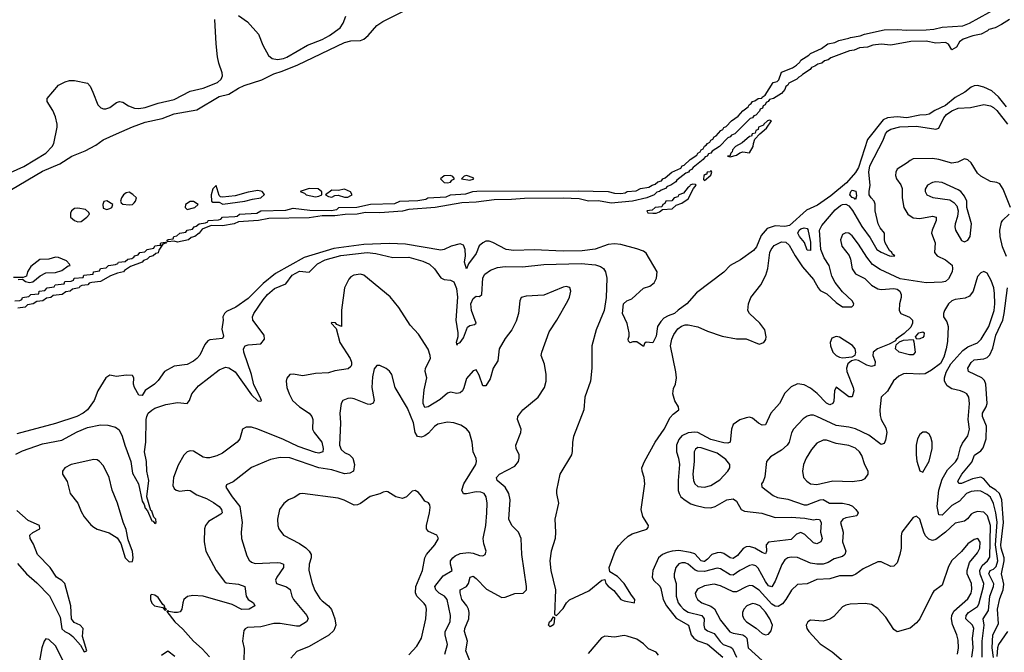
# Model space of a CAD drawing. Header units: inches. Extents: x 1694797 to 1849917, y 907313 to 1017959.
# Tile 88 of 256: x 1712528 to 1718657, y 954761 to 958700. Entities that reach past the tile are written whole.
import ezdxf

# ---------------------------------------------------------------- set-up
doc = ezdxf.new("R2010")
doc.units = ezdxf.units.IN
doc.header["$MEASUREMENT"] = 0
doc.layers.add('B7915', color=7, linetype='Continuous')

msp = doc.modelspace()

# ---------------------------------------------------------------- linework, layer by layer
at = {"layer": 'B7915', "color": 5}
for points, elevation in [([(1712477.2, 957642.8), (1712670, 957757.5), (1712777.1, 957802.9), (1712853.5, 957850), (1712936.3, 957883.7), (1713001.4, 957918.6), (1713048.5, 957951.5), (1713130, 957990.1), (1713230, 958033), (1713310, 958061.4), (1713414, 958086), (1713490, 958114.5), (1713630, 958139.5), (1713770, 958222.1), (1713830, 958237.4), (1713890, 958274.2), (1713925.4, 958290), (1714034.6, 958325.4), (1714110, 958364), (1714161.3, 958378.7), (1714260.1, 958419.9), (1714550, 958558.2), (1714590, 958569), (1714650, 958571.4), (1714670, 958579.6), (1714698, 958602), (1714750, 958664.6), (1714788.6, 958690), (1715016.2, 958803.8)], 560), ([(1718690, 958702.4), (1718638.9, 958670), (1718599.5, 958650), (1718561.1, 958638.9), (1718552.4, 958630), (1718512.2, 958610), (1718460.4, 958599.6), (1718400.2, 958579.8), (1718377.6, 958562.4), (1718359.3, 958530), (1718330, 958512.3), (1718308.6, 958548.6), (1718290, 958558.9), (1718230, 958554.3), (1718170, 958566.4), (1718075.4, 958564.6), (1717950, 958542), (1717890, 958547.3), (1717837.5, 958542.5), (1717804.7, 958530), (1717756, 958524), (1717722.8, 958510), (1717694.1, 958505.9), (1717576.7, 958463.3), (1717560.5, 958450), (1717536.9, 958443.1), (1717522, 958430), (1717496.7, 958423.3), (1717478, 958410), (1717457, 958403), (1717448, 958390), (1717400.2, 958359.8), (1717392.9, 958350), (1717376.9, 958343.1), (1717365.5, 958330), (1717316, 958304), (1717310, 958292.3), (1717296.5, 958283.5), (1717290, 958265.6), (1717270, 958240.5), (1717219.1, 958210), (1717196.2, 958203.8), (1717186.8, 958190), (1717174.4, 958185.6), (1717167.7, 958170), (1717156.4, 958163.6), (1717151.1, 958150), (1717137.7, 958142.3), (1717132.3, 958130), (1717110, 958106.4), (1717098.7, 958101.3), (1717090.3, 958090), (1717075.1, 958084.9), (1716979.5, 957990), (1716959.3, 957980.7), (1716950.3, 957970), (1716935, 957965), (1716883, 957910), (1716838.3, 957881.7), (1716830.3, 957870), (1716815.3, 957864.7), (1716807.3, 957850), (1716794.7, 957845.3), (1716783, 957830), (1716719.9, 957780.1), (1716710, 957767.3), (1716698.3, 957761.7), (1716690.3, 957750), (1716674.5, 957745.5), (1716619.2, 957700.8), (1716611.7, 957690), (1716580.7, 957670), (1716558, 957662), (1716547.3, 957650), (1716520.4, 957639.6), (1716510.4, 957630), (1716494.2, 957625.8), (1716478, 957610), (1716430.7, 957590), (1716342, 957570), (1716210, 957557.6), (1716130, 957572.7), (1716068, 957570), (1716010, 957585.1), (1715910, 957589.9), (1715670, 957587.9), (1715590, 957580.5), (1715480.9, 957579.1), (1715370, 957563.1), (1715280.4, 957559.6), (1715114, 957530), (1714950, 957518), (1714910, 957508.9), (1714770, 957498), (1714681.1, 957498.9), (1714628.4, 957488.4), (1714553.1, 957486.9), (1714490, 957478), (1714410, 957479.3), (1714330, 957466.9), (1714078, 957462), (1714014, 957450), (1713890, 957440.9), (1713862, 957430), (1713790, 957417.2), (1713720.7, 957419.3), (1713664, 957396), (1713644.7, 957370), (1713618, 957350), (1713595.9, 957344.1), (1713578, 957330), (1713510, 957315.3), (1713490, 957322), (1713450, 957318), (1713444.7, 957324.7), (1713451.7, 957331.7), (1713484, 957336), (1713487, 957350), (1713506.5, 957353.5), (1713525.2, 957370), (1713562, 957378), (1713569.4, 957390), (1713603.3, 957396.7), (1713614, 957410), (1713626.1, 957413.9), (1713645.2, 957430), (1713685.1, 957434.9), (1713698.3, 957441.7), (1713702, 957450), (1713765.9, 957454.1), (1713780.9, 957459.1), (1713790, 957470.1), (1713866.2, 957473.8), (1713882.5, 957477.5), (1713897.2, 957490), (1714003.9, 957496.1), (1714030, 957511.1), (1714185.6, 957514.4), (1714230, 957526), (1714333.4, 957513.4), (1714467.6, 957512.4), (1714501.2, 957518.8), (1714515.3, 957530), (1714626.1, 957533.9), (1714712, 957552), (1714863.8, 957556.2), (1714893.2, 957570), (1715005.6, 957574.4), (1715056.6, 957583.4), (1715068.7, 957590), (1715183.5, 957596.5), (1715209.2, 957610), (1715304.7, 957615.3), (1715349, 957630), (1715372.5, 957632.5), (1716004.4, 957635.6), (1716192, 957630), (1716230, 957620.3), (1716270, 957618.3), (1716297.7, 957622.3), (1716309.3, 957630), (1716364.5, 957635.5), (1716392.7, 957650), (1716443.3, 957656.7), (1716464.5, 957670), (1716484.1, 957675.9), (1716499.5, 957690), (1716522.5, 957697.5), (1716532.3, 957710), (1716545.2, 957714.8), (1716588.2, 957750), (1716643.6, 957776.4), (1716652.3, 957790), (1716664.7, 957795.3), (1716701.6, 957830), (1716742.5, 957857.5), (1716748.7, 957870), (1716763.3, 957876.7), (1716770, 957890.2), (1716782.9, 957897.1), (1716790, 957912.9), (1716801.1, 957918.9), (1716808.3, 957930), (1716823.3, 957936.7), (1716830, 957950.2), (1716843.1, 957956.9), (1716850, 957970.2), (1716863.8, 957976.2), (1716892, 958010), (1716903.9, 958016.1), (1716910, 958028), (1716925, 958035), (1716959.6, 958070), (1717001, 958099), (1717030, 958133.2), (1717062.8, 958157.2), (1717068.2, 958170), (1717082, 958178), (1717088.7, 958190), (1717104.8, 958195.2), (1717125.2, 958210), (1717147.9, 958212.1), (1717150, 958218), (1717169.2, 958230.8), (1717218, 958310), (1717243.9, 958316.1), (1717253.8, 958326.2), (1717270, 958372.7), (1717338.5, 958401.5), (1717363.4, 958416.6), (1717383.9, 958436.1), (1717390, 958448.2), (1717441.1, 958478.9), (1717449.7, 958490), (1717518.5, 958521.5), (1717558, 958550), (1717601.8, 958558.2), (1717627.3, 958570), (1717690, 958584.2), (1717699.5, 958590), (1717759.8, 958600.2), (1717786, 958610), (1717910, 958636.3), (1717990, 958640.2), (1718050, 958635.2), (1718170, 958637.5), (1718218.5, 958641.5), (1718270, 958654.1), (1718397.7, 958662.3), (1718441, 958679), (1718621.7, 958778.3)], 540), ([(1712470, 957749), (1712554, 957786), (1712690.5, 957870), (1712729.1, 957910), (1712739.5, 957930), (1712760.5, 958030), (1712760.7, 958050), (1712750, 958095.1), (1712733.9, 958133.9), (1712698.3, 958190), (1712699.7, 958210), (1712770, 958291.7), (1712810, 958313.7), (1712838.5, 958321.5), (1712870, 958321.5), (1712950, 958304.9), (1712965.9, 958285.9), (1712984.2, 958250), (1713015.3, 958170), (1713032.4, 958152.4), (1713050, 958144.6), (1713064.2, 958144.2), (1713090, 958152.6), (1713130, 958183.9), (1713150, 958190.2), (1713170, 958186.2), (1713204.3, 958164.3), (1713243, 958150), (1713270, 958147.9), (1713310, 958154.2), (1713390, 958181), (1713490, 958203.9), (1713590, 958255.7), (1713670, 958273.2), (1713759.9, 958310), (1713782.3, 958330), (1713790.3, 958350), (1713789.2, 958370), (1713767.9, 958430), (1713759.9, 958470), (1713749.9, 958550.1), (1713742.4, 958702.4)], 580), ([(1713890, 958726.3), (1713946.8, 958686.8), (1714014.9, 958610), (1714041.4, 958541.4), (1714076.3, 958476.3), (1714099.3, 958459.3), (1714132.1, 958452.1), (1714170, 958458), (1714190, 958466), (1714319.4, 958540.6), (1714410, 958576.7), (1714457.3, 958602.7), (1714521.9, 958650), (1714541.9, 958678.1), (1714557.8, 958722.2)], 580), ([(1718670, 958157.3), (1718620.1, 958220.1), (1718578.2, 958258.2), (1718530, 958279.9), (1718490, 958289.9), (1718470, 958289.4), (1718450, 958280.5), (1718411, 958249), (1718350, 958214.9), (1718290, 958165.4), (1718224.5, 958135.5), (1718190, 958112.2), (1718170, 958107), (1718130, 958105.9), (1718050.8, 958089.2), (1717990, 958096), (1717970, 958093.9), (1717930, 958088.5), (1717902.9, 958077.1), (1717806.2, 957953.8), (1717750, 957780.2), (1717730.9, 957749.1), (1717674.6, 957685.4), (1717576.4, 957603.6), (1717495, 957545), (1717425.2, 957514.8), (1717320.5, 957419.5), (1717290, 957411.7), (1717230, 957417.7), (1717180.7, 957399.3), (1717142.8, 957357.2), (1717113.5, 957286.5), (1717096.3, 957263.7), (1717015.3, 957204.7), (1716950.9, 957169.1), (1716911.4, 957128.6), (1716741.4, 956998.6), (1716680.3, 956930), (1716627.7, 956892.3), (1716604.9, 956870), (1716564.1, 956855.9), (1716538.5, 956841.5), (1716518.7, 956821.3), (1716499, 956790), (1716490, 956728.7), (1716470, 956689), (1716427.1, 956692.9), (1716416.9, 956683.1), (1716410, 956666), (1716370, 956695.3), (1716345.4, 956694.6), (1716328, 956688), (1716318, 956698), (1716315.3, 956710), (1716322, 956730), (1716322, 956750), (1716309.4, 956809.4), (1716281.2, 956870), (1716287.4, 956930), (1716306.6, 956950), (1716337.3, 956962.7), (1716410, 957028.5), (1716450, 957040.2), (1716478.3, 957061.7), (1716492.3, 957090), (1716496.9, 957130), (1716427.3, 957247.3), (1716410, 957259.7), (1716370, 957273.7), (1716270, 957299.7), (1716230, 957305.6), (1716190, 957300.5), (1716110, 957271.1), (1716030, 957260.3), (1715910, 957258.7), (1715730, 957267.4), (1715603.8, 957263.8), (1715555.3, 957270), (1715473.1, 957313.1), (1715450, 957321.5), (1715430, 957321.5), (1715410, 957311.1), (1715388.6, 957291.4), (1715370, 957244), (1715320.9, 957179.1), (1715310, 957149), (1715296.4, 957190), (1715303.5, 957230), (1715301.1, 957270), (1715290, 957296.9), (1715270, 957304.5), (1715213, 957290), (1715170, 957269.8), (1715150, 957265.3), (1714930, 957302.2), (1714830, 957306.3), (1714670, 957301.4), (1714483.9, 957276.1), (1714299.6, 957220.4), (1714119.9, 957120.1), (1714042.9, 957057.1), (1713950, 956965), (1713873.4, 956910), (1713816.2, 956883.8), (1713803, 956870), (1713793, 956850), (1713794.4, 956830), (1713786, 956774), (1713797.3, 956730), (1713790, 956714.5), (1713712.4, 956707.6), (1713698.9, 956701.1), (1713681.3, 956678.7), (1713650, 956612.3), (1713630, 956589.6), (1713610, 956574), (1713570, 956554), (1713490, 956542.4), (1713430.2, 956509.8), (1713390, 956454), (1713367, 956430), (1713308.2, 956391.8), (1713290, 956360.9), (1713270, 956362), (1713243.5, 956410), (1713236.9, 956430), (1713238, 956470), (1713230, 956484), (1713190, 956486.6), (1713130, 956479.3), (1713090, 956486), (1713064, 956470), (1713014.8, 956390), (1712990.5, 956329.5), (1712950.6, 956270), (1712924, 956250), (1712882.8, 956230), (1712750, 956185.4), (1712510, 956122)], 560), ([(1712504.1, 955995.9), (1712544.7, 956015.4), (1712670, 956058.4), (1712790, 956083.1), (1712886.2, 956133.8), (1712950, 956160.5), (1713030, 956177.9), (1713075.7, 956175.7), (1713123.8, 956163.8), (1713146.8, 956146.8), (1713166.4, 956106.4), (1713181.9, 956050), (1713219.3, 955950), (1713230, 955877.3), (1713268.4, 955810), (1713290, 955702.5), (1713302.5, 955682.5), (1713310, 955658.7), (1713322.8, 955642.8), (1713350, 955580.4), (1713358.4, 955578.4), (1713370, 955563.6), (1713377.1, 955570), (1713374.7, 955590), (1713363.5, 955603.5), (1713350, 955639.5), (1713344.2, 955644.2), (1713320.3, 955730), (1713331.5, 955831.5), (1713318.7, 955890), (1713316.8, 955950), (1713303.8, 956010), (1713313.9, 956070), (1713315.7, 956210), (1713318.8, 956230), (1713328.3, 956250), (1713350, 956269.9), (1713370, 956280.9), (1713436.7, 956303.3), (1713510, 956317.6), (1713570.2, 956309.8), (1713585.5, 956330), (1713599.4, 956370), (1713640.4, 956419.6), (1713770, 956519.5), (1713810, 956536.5), (1713830, 956533.1), (1713870, 956506.9), (1713970, 956363.4), (1714010, 956328), (1714030, 956324.4), (1714032.6, 956330), (1714025.1, 956350), (1713985.9, 956425.9), (1713971.5, 956491.5), (1713922.2, 956630), (1713921, 956650), (1713930.9, 956669.1), (1713950, 956675.4), (1714030, 956681.7), (1714052.2, 956710), (1714050, 956736.5), (1713980.1, 956830), (1713977.2, 956850), (1713984.7, 956870), (1714043.3, 956956.7), (1714071.1, 956990), (1714113.4, 957026.6), (1714184.1, 957055.8), (1714223.1, 957110), (1714270, 957133.7), (1714330, 957127.9), (1714380.9, 957179.1), (1714430, 957204.7), (1714527.9, 957232.1), (1714690, 957250.6), (1714743.8, 957243.8), (1714850, 957220.3), (1714950, 957221.2), (1715036.9, 957196.9), (1715078.5, 957178.5), (1715109.9, 957149.9), (1715150, 957092.4), (1715170, 957082.8), (1715210, 957078.9), (1715230, 957068.9), (1715247.1, 957027.1), (1715253.1, 956973.1), (1715242.3, 956830), (1715255.3, 956750), (1715254.5, 956725.5), (1715245.6, 956690), (1715250, 956673.3), (1715255.4, 956684.6), (1715270, 956690.6), (1715290, 956718.5), (1715314.7, 956785.3), (1715330, 956796.7), (1715358.6, 956801.4), (1715370.1, 956809.9), (1715339.6, 956890), (1715336.8, 956930), (1715350, 956963.8), (1715370, 956979.3), (1715390, 956975.8), (1715403.7, 956990), (1715410, 957092.8), (1715423.9, 957116.1), (1715459.3, 957140.7), (1715503, 957157), (1715550, 957163.8), (1715658.1, 957161.9), (1715790, 957176.7), (1716022.1, 957182.1), (1716113, 957173), (1716142.6, 957162.6), (1716161.3, 957150), (1716174.1, 957130), (1716183.6, 957090), (1716179.2, 956970), (1716165.8, 956890), (1716115.9, 956770), (1716089.9, 956670.1), (1716089.8, 956530), (1716080.7, 956450), (1716046, 956350), (1716039, 956270), (1715975.1, 956104.9), (1715968, 956070), (1715967.7, 956012.3), (1715962.5, 955990), (1715889.1, 955870.9), (1715868.8, 955771.2), (1715868.7, 955750), (1715881.9, 955690), (1715859.1, 955590), (1715863.7, 955510), (1715860.9, 955470), (1715835.7, 955390), (1715828.6, 955330), (1715833.4, 955270), (1715862.4, 955150), (1715857.5, 954997.5), (1715870, 954989.6), (1715910, 955033.6), (1715931.7, 955068.3), (1715950, 955087.5), (1716070, 955143), (1716151.3, 955211.3), (1716170, 955213.6), (1716177, 955190), (1716190, 955172), (1716225.3, 955145.3), (1716270, 955091), (1716290, 955082.3), (1716354, 955070), (1716358, 955090), (1716336.3, 955116.3), (1716291.1, 955190), (1716250, 955232.9), (1716202.3, 955262.3), (1716196.3, 955290), (1716234.8, 955390), (1716256.1, 955423.9), (1716283.8, 955456.2), (1716315.3, 955484.7), (1716340.1, 955499.9), (1716432.2, 955527.8), (1716440.7, 955539.3), (1716443, 955550), (1716407.3, 955607.3), (1716395.8, 955650), (1716419.3, 955810), (1716415.9, 955850), (1716401.8, 955890), (1716401.1, 955910), (1716417.1, 955950), (1716484, 956070), (1716540.4, 956150), (1716575.9, 956224.1), (1716595, 956245), (1716630.2, 956270), (1716629.4, 956290), (1716606, 956326), (1716593.7, 956370), (1716597.1, 956402.9), (1716609.3, 956430.7), (1716615.8, 956470), (1716613.2, 956506.8), (1716578.9, 956670), (1716586.7, 956710), (1716599.9, 956740.1), (1716625.1, 956774.9), (1716647.9, 956792.1), (1716670, 956800.4), (1716690, 956800.4), (1716748.4, 956788.4), (1716810, 956760.7), (1716900.9, 956730), (1716990, 956712.4), (1717050, 956712.4), (1717130, 956680.5), (1717159.1, 956690), (1717171.7, 956708.3), (1717174.9, 956725.1), (1717166.7, 956770), (1717134.9, 956810), (1717070.2, 956870), (1717060.7, 956890), (1717063.5, 956930), (1717078.6, 956970), (1717140.9, 957050), (1717171.5, 957108.5), (1717185, 957150), (1717196.6, 957250), (1717204.7, 957270), (1717225, 957295), (1717270, 957317.4), (1717295.9, 957315.9), (1717317.3, 957297.3), (1717354.7, 957230), (1717401.2, 957161.2), (1717470, 957081.7), (1717497.3, 957030), (1717510, 957014.9), (1717552.5, 956992.5), (1717610, 956939.1), (1717650, 956912.1), (1717707.3, 956912.7), (1717718.2, 956921.8), (1717720.2, 956930), (1717710.1, 956950), (1717650, 957005.3), (1717604.6, 957064.6), (1717584.2, 957104.2), (1717566, 957170), (1717536.5, 957216.5), (1717514.7, 957270), (1717506.8, 957390), (1717521.7, 957418.3), (1717604.3, 957515.7), (1717636.5, 957543.5), (1717650, 957550.5), (1717670, 957551.8), (1717690, 957541.3), (1717712.9, 957512.9), (1717770, 957412.6), (1717821.4, 957341.4), (1717863.8, 957270), (1717890, 957251.8), (1717941.7, 957230), (1717953.2, 957226.8), (1717975.3, 957230), (1717959.9, 957239.9), (1717956.3, 957250), (1717942.7, 957262.7), (1717915.8, 957310), (1717910.9, 957330), (1717912.1, 957370), (1717884.6, 957404.6), (1717871.5, 957430), (1717853.3, 957510), (1717852.5, 957552.5), (1717846.3, 957570), (1717827.4, 957590), (1717816.6, 957610), (1717814.7, 957630), (1717821.7, 957670), (1717813.3, 957750), (1717819.9, 957790), (1717902.1, 957950), (1717917.4, 957990), (1717930, 958005.6), (1717950, 958019.6), (1718007.1, 958032.9), (1718110, 958037.2), (1718230, 958018.2), (1718250, 958025.5), (1718280.8, 958090), (1718297.3, 958110), (1718330, 958132.7), (1718370, 958148.5), (1718445.5, 958154.5), (1718530, 958172.2), (1718570, 958164.2), (1718590, 958153.5), (1718610, 958134.8), (1718676.6, 958050)], 580), ([(1718696.2, 957530), (1718650, 957646), (1718630, 957677.7), (1718610, 957686.4), (1718570, 957692.3), (1718510, 957725.1), (1718490, 957745.1), (1718450, 957808.7), (1718430, 957827.2), (1718410, 957833.3), (1718367.3, 957812.7), (1718330, 957806.5), (1718250, 957830.4), (1718210, 957835.8), (1718090, 957833.6), (1718070, 957824.2), (1718051.8, 957808.2), (1717990.3, 957770), (1717981, 957750), (1717980.1, 957730), (1717985.5, 957710), (1718012.5, 957672.5), (1718021, 957650), (1718020.5, 957590), (1718031.7, 957531.7), (1718055.9, 957490), (1718090, 957466.2), (1718130, 957461.3), (1718210, 957477.5), (1718232.7, 957470), (1718233.3, 957450), (1718207.7, 957390), (1718204.5, 957370), (1718226.7, 957310), (1718222, 957250), (1718238, 957230), (1718290, 957205.9), (1718331.7, 957171.7), (1718335.1, 957150), (1718331.9, 957130), (1718310, 957086.8), (1718290, 957070.6), (1718270, 957065.4), (1718170, 957062.3), (1718007.6, 957087.6), (1717884, 957144), (1717836.2, 957176.2), (1717800.8, 957220.8), (1717750, 957303.2), (1717710, 957355.2), (1717690, 957371.9), (1717670, 957374.1), (1717650, 957363.5), (1717636.8, 957330), (1717645.5, 957290), (1717691.7, 957231.7), (1717699.5, 957210), (1717709.1, 957149.1), (1717730, 957117.6), (1717789, 957089), (1717830, 957047.8), (1717870, 957024.4), (1717890, 957020.8), (1717970, 957027.5), (1717990, 957023.2), (1718006.9, 957010), (1718015.3, 956990), (1718015.3, 956970), (1718004, 956930), (1718001.5, 956890), (1718013.1, 956870), (1718067.7, 956847.7), (1718084.6, 956830), (1718084.8, 956810), (1718074, 956786), (1718034.3, 956745.8), (1717983.8, 956710), (1717978.7, 956701.3), (1717940.7, 956679.3), (1717867, 956650), (1717839.6, 956630), (1717838.5, 956610), (1717852.3, 956572.3), (1717850, 956547.3), (1717830, 956540.2), (1717801, 956550), (1717750, 956578.5), (1717730, 956582), (1717704.9, 956575.1), (1717683.1, 956556.9), (1717675.3, 956530), (1717677.3, 956510), (1717716, 956410), (1717719.5, 956390), (1717710, 956351.6), (1717690, 956351), (1717610, 956411.1), (1717600.2, 956390), (1717595.6, 956324.4), (1717590, 956309.7), (1717570, 956301.8), (1717550, 956313.5), (1717492.8, 956372.8), (1717450, 956406.3), (1717410, 956427.1), (1717370, 956431.9), (1717330, 956413.5), (1717290, 956374), (1717258.5, 956310), (1717203, 956250), (1717170, 956178.3), (1717150, 956174.6), (1717127.3, 956187.3), (1717090, 956219.1), (1717070, 956225.1), (1717050, 956221.3), (1717010, 956207.8), (1716970, 956178.7), (1716958.4, 956150), (1716950.9, 956070), (1716936.5, 956063.5), (1716910, 956064.7), (1716830, 956085.8), (1716750, 956129.6), (1716730, 956132.6), (1716690, 956127.2), (1716650.1, 956109.9), (1716630, 956085.7), (1716616.4, 956050), (1716616.9, 956010), (1716629.7, 955970), (1716635.4, 955930), (1716627.2, 955830), (1716627.7, 955767.7), (1716632, 955750), (1716644.2, 955730), (1716670, 955708.4), (1716706.5, 955686.5), (1716730, 955678.1), (1716790, 955663.8), (1716830, 955660.9), (1716858, 955670), (1716929.2, 955710.8), (1716970, 955717.6), (1716990, 955703.1), (1717019.7, 955650), (1717040.4, 955640.4), (1717147.4, 955627.4), (1717230, 955600.8), (1717330, 955603), (1717415.7, 955595.7), (1717470, 955585.4), (1717490, 955590.1), (1717507.1, 955587.1), (1717517.2, 955570), (1717511.7, 955510), (1717522.3, 955470), (1717514.8, 955450), (1717490, 955435.7), (1717470, 955442.7), (1717414.6, 955494.6), (1717390, 955506.2), (1717362.4, 955497.6), (1717330, 955463.2), (1717190, 955447.5), (1717174.8, 955430), (1717175.7, 955390), (1717170, 955375.1), (1717150, 955382.3), (1717104.6, 955410), (1717070, 955420.9), (1717050, 955418.4), (1717032, 955407.9), (1716996.9, 955363.1), (1716970, 955346.2), (1716950, 955348.8), (1716910, 955376.9), (1716890, 955383), (1716870, 955381.5), (1716836.8, 955370), (1716810, 955341.2), (1716790, 955326.7), (1716787, 955327), (1716770, 955330.4), (1716730, 955374.5), (1716703.6, 955383.6), (1716630, 955394.3), (1716588.7, 955391.3), (1716557.4, 955382.6), (1716529.3, 955370), (1716504.3, 955350), (1716468.7, 955271.3), (1716465.7, 955230), (1716474, 955210), (1716512.1, 955172.1), (1716519.2, 955159.2), (1716533.9, 955090), (1716553.7, 955050), (1716613.5, 954973.5), (1716690.9, 954930.9), (1716706.7, 954870), (1716723.6, 954850), (1716750, 954832.2), (1716810, 954812.8), (1716905.3, 954730)], 620), ([(1718670, 957224.7), (1718645.3, 957285.3), (1718632, 957350), (1718629.5, 957390.5), (1718639.8, 957440.2), (1718647.4, 957452.6), (1718687.7, 957490)], 620), ([(1712498, 956950), (1712528.2, 956951.8), (1712542, 956958), (1712546, 956970), (1712584, 956976), (1712598, 956990), (1712646.6, 956993.4), (1712649.7, 957010), (1712685.2, 957014.8), (1712698, 957030), (1712743.1, 957036.9), (1712749.2, 957050), (1712804, 957056), (1712809.3, 957070), (1712848, 957072), (1712862, 957078), (1712866, 957090), (1712924, 957096), (1712927, 957110), (1712985.2, 957114.8), (1712987.6, 957130), (1713024.1, 957135.9), (1713030, 957150.8), (1713065.4, 957154.6), (1713081.2, 957170), (1713125.1, 957174.9), (1713138.4, 957181.6), (1713142.7, 957190), (1713185.4, 957194.6), (1713201.2, 957210), (1713226.5, 957213.5), (1713239.1, 957220.9), (1713243.7, 957230), (1713264.5, 957235.5), (1713275.3, 957250), (1713306, 957254), (1713321.2, 957270), (1713362, 957278), (1713370, 957291.8), (1713397.3, 957297.3), (1713408, 957292), (1713404, 957304), (1713407, 957310), (1713435.3, 957315.3), (1713442, 957310), (1713418, 957302), (1713394.4, 957265.6), (1713390, 957249.5), (1713375.5, 957244.5), (1713358, 957230), (1713336.3, 957223.7), (1713322, 957210), (1713298.8, 957201.2), (1713290.8, 957190), (1713217.3, 957162.7), (1713180.5, 957139.5), (1713174.8, 957130), (1713137.3, 957122.7), (1713093.7, 957106.3), (1713031.3, 957070), (1712976, 957064), (1712961, 957059), (1712952, 957050), (1712915.3, 957044.7), (1712902, 957038), (1712898, 957030), (1712856.9, 957023.1), (1712842, 957010), (1712814.8, 957005.2), (1712792, 956990), (1712736.9, 956983.1), (1712722, 956970), (1712694, 956966), (1712672, 956950), (1712634.8, 956945.2), (1712612, 956930), (1712576, 956924), (1712562, 956910), (1712516.9, 956903.1)], 540), ([(1712518, 957082), (1712545.4, 957085.4), (1712564.7, 957070), (1712590, 957064.8), (1712608.8, 957068.8), (1712655.3, 957104.7), (1712690, 957123.4), (1712750, 957126.4), (1712790, 957138.3), (1712830, 957167.2), (1712841.2, 957170), (1712838, 957178), (1712819.3, 957199.3), (1712770, 957220.4), (1712750, 957221), (1712710, 957209.8), (1712653.7, 957206.3), (1712596.4, 957163.6), (1712576.3, 957130), (1712570, 957104), (1712550, 957095.3), (1712490, 957094)], 560), ([(1715330, 954709), (1715305, 954770), (1715315.3, 954830), (1715296.5, 954890), (1715299.3, 954910), (1715324, 954970), (1715325, 955010), (1715322, 955030), (1715311.4, 955050), (1715281.1, 955090), (1715268.9, 955131.1), (1715269.4, 955150.6), (1715310, 955170.2), (1715320.7, 955190), (1715331.6, 955228.4), (1715350, 955234.5), (1715370, 955221.5), (1715433.6, 955153.6), (1715530, 955103.4), (1715550, 955103.8), (1715610, 955126.7), (1715662.9, 955130), (1715682, 955150), (1715683.2, 955170), (1715653.6, 955370), (1715649.8, 955470), (1715632.3, 955510), (1715591.3, 955551.3), (1715571.9, 955590), (1715581, 955710), (1715572.5, 955750), (1715549.4, 955789.4), (1715500.5, 955830), (1715495.1, 955850), (1715514.7, 955870), (1715610, 955921.1), (1715632.5, 955950), (1715637.4, 955970), (1715636.1, 955990), (1715618.8, 956030), (1715617.1, 956050), (1715647.5, 956130), (1715649, 956150), (1715626.4, 956210), (1715629, 956230), (1715660.6, 956270), (1715754.6, 956350), (1715794.7, 956410), (1715805.6, 956450), (1715805.4, 956490), (1715794.9, 956554.9), (1715774.6, 956610), (1715777.7, 956630), (1715822.8, 956757.2), (1715871.9, 956830), (1715939.1, 956950), (1715950, 956973), (1715958.2, 957010), (1715951.8, 957031.8), (1715930, 957038.2), (1715910, 957034.3), (1715790, 956984.2), (1715680.6, 956979.4), (1715650.2, 956969.8), (1715640.3, 956950), (1715631.9, 956870), (1715617.6, 956822.4), (1715591.5, 956768.5), (1715550, 956714.3), (1715512.4, 956650), (1715503.3, 956576.7), (1715475, 956530), (1715455.6, 956464.4), (1715430, 956420.4), (1715410, 956420.5), (1715387.2, 956487.2), (1715370, 956519.7), (1715350, 956513.7), (1715310, 956466.6), (1715292.6, 956407.4), (1715283.9, 956390), (1715270, 956376.1), (1715250, 956372.1), (1715210, 956380.2), (1715190, 956375.2), (1715144.6, 956335.4), (1715070, 956290.6), (1715050, 956284.8), (1715040.4, 956310), (1715038.4, 956330), (1715044.9, 956395.1), (1715061.4, 956470), (1715051.2, 956510), (1715053.3, 956530), (1715085.8, 956590), (1715084, 956610), (1715070, 956649.6), (1715010, 956742), (1714959.1, 956799.1), (1714887.7, 956907.7), (1714834.9, 956974.9), (1714670, 957109.1), (1714650, 957115.4), (1714607.4, 957110), (1714590, 957099.8), (1714575.7, 957084.3), (1714550.2, 957030), (1714531.8, 956891.8), (1714530.7, 956790), (1714502, 956802), (1714493.2, 956813.2), (1714470, 956815.3), (1714467.3, 956810), (1714496.9, 956776.9), (1714521.2, 956690), (1714584.6, 956590), (1714592.4, 956567.6), (1714594.2, 956550), (1714590, 956541.6), (1714572.9, 956527.1), (1714490, 956513.2), (1714450, 956501.1), (1714370, 956498.2), (1714290, 956483.4), (1714230, 956492.3), (1714210, 956490.6), (1714190, 956469), (1714187, 956450), (1714190.2, 956410), (1714204.4, 956370), (1714227.1, 956330), (1714268.9, 956288.9), (1714330.8, 956250.8), (1714346.9, 956230), (1714352.7, 956210), (1714350.9, 956150), (1714360.9, 956130), (1714408.8, 956070), (1714418, 956030), (1714414.4, 956010), (1714390, 956001.6), (1714370, 956004.8), (1714261.7, 956041.7), (1714170, 956086.4), (1714010, 956150.5), (1713970, 956162.5), (1713937.2, 956162.8), (1713914.9, 956150), (1713898.3, 956090), (1713881.7, 956070), (1713790, 956001), (1713756, 955984), (1713710, 955971.1), (1713690, 955971.5), (1713670, 955976.6), (1713610, 956013.5), (1713590, 956016.1), (1713570, 956009.8), (1713550, 955988.4), (1713513.5, 955926.5), (1713485.7, 955850), (1713480.7, 955800.7), (1713490, 955780.2), (1713502.6, 955770), (1713525.3, 955765.3), (1713570, 955771.2), (1713590, 955767.8), (1713630, 955741), (1713690, 955718), (1713734.4, 955694.4), (1713768.6, 955670), (1713784.4, 955650), (1713788.4, 955630), (1713779.4, 955620.6), (1713703.5, 955576.5), (1713683.5, 955550), (1713678.2, 955530), (1713675.2, 955450), (1713687.3, 955390), (1713750.2, 955270), (1713802.6, 955202.7), (1713813, 955193), (1713890, 955185.9), (1713928.7, 955170), (1713936.9, 955110), (1713950.9, 955090.9), (1713983.8, 955070), (1713992, 955050), (1713957.3, 955030), (1713910, 955027.3), (1713850, 955057.9), (1713670, 955110.8), (1713605.1, 955114.9), (1713571.8, 955108.2), (1713550.3, 955090), (1713542.8, 955070), (1713538, 955030), (1713526, 955014), (1713510, 955008.2), (1713489.6, 955009.6), (1713455.5, 955015.5), (1713450, 955022), (1713444.5, 955015.5), (1713492.8, 954950), (1713544.3, 954904.3), (1713609.4, 954830), (1713663.8, 954783.8), (1713710, 954733.5)], 620), ([(1718518.6, 954730), (1718518.2, 954830), (1718531.5, 954930), (1718525.9, 954970), (1718557.9, 955022.1), (1718566.8, 955110), (1718589.9, 955170), (1718592.6, 955187.5), (1718560.6, 955250), (1718568.9, 955270), (1718590, 955279.4), (1718605.3, 955294.7), (1718617.5, 955330), (1718602.6, 955430), (1718612.2, 955572.2), (1718604.2, 955630), (1718590, 955688), (1718570, 955727.7), (1718550, 955744.2), (1718510, 955764.2), (1718487.2, 955767.2), (1718450, 955763), (1718421.4, 955750), (1718378.3, 955701.7), (1718330, 955676), (1718270, 955614.8), (1718250, 955617.4), (1718238.7, 955670), (1718249.6, 955770.4), (1718270, 955840.2), (1718303, 955897), (1718353.3, 955946.7), (1718367.6, 955970), (1718384.3, 956035.7), (1718397.5, 956062.5), (1718430.8, 956110), (1718440.3, 956150), (1718431, 956211), (1718439.8, 956310), (1718436.4, 956350), (1718424.2, 956370), (1718410, 956379.2), (1718383.7, 956390), (1718330, 956401.7), (1718300.7, 956420.7), (1718285.5, 956450), (1718285.5, 956470), (1718294.8, 956505.2), (1718323.2, 956556.8), (1718399.1, 956640.9), (1718430, 956662.5), (1718490, 956688.8), (1718513.6, 956710), (1718560.9, 956790), (1718592.8, 956890), (1718597.6, 956930), (1718596.2, 956996.2), (1718590.9, 957030.9), (1718576, 957076), (1718550, 957121.6), (1718530, 957131.8), (1718510, 957124.5), (1718490, 957101.2), (1718462.5, 957010), (1718440.7, 956979.3), (1718414.2, 956965.8), (1718350, 956957.8), (1718330, 956949), (1718309.4, 956930.6), (1718284.1, 956890), (1718277.4, 956870), (1718278.2, 956850), (1718298.4, 956818.4), (1718307, 956790), (1718303, 956697), (1718295.3, 956650), (1718280.2, 956599.8), (1718260.5, 956559.5), (1718202.7, 956517.3), (1718164, 956496), (1718130, 956492.4), (1718050, 956497.2), (1718030, 956494.5), (1717999.3, 956480.7), (1717968, 956452), (1717930, 956387.8), (1717890.5, 956350), (1717881.7, 956270), (1717884.2, 956235.8), (1717890.2, 956210), (1717918.5, 956158.5), (1717925, 956130), (1717918, 956082), (1717910, 956060.9), (1717890, 956055.6), (1717812.6, 956112.6), (1717730, 956152.5), (1717690, 956162.8), (1717610, 956173), (1717490, 956229.9), (1717470, 956237), (1717450, 956237.4), (1717428.7, 956231.3), (1717404.9, 956215.1), (1717344, 956150), (1717331.7, 956128.3), (1717318.4, 956070), (1717305.2, 956050), (1717270, 956019.8), (1717201.2, 955978.8), (1717175.8, 955950), (1717166.3, 955853.7), (1717156, 955824), (1717146, 955810), (1717148.4, 955791.6), (1717217.1, 955737.1), (1717245.6, 955725.6), (1717310, 955714.8), (1717410, 955680.3), (1717430, 955679.2), (1717510, 955711.5), (1717530, 955711.8), (1717569.6, 955689.6), (1717649.9, 955690.1), (1717690, 955682.2), (1717711.3, 955671.3), (1717732.5, 955650), (1717747.1, 955630), (1717738.4, 955610), (1717670, 955597.9), (1717651.6, 955590), (1717637.5, 955570), (1717654.5, 955510), (1717650.2, 955450), (1717671, 955390), (1717664.7, 955370), (1717650, 955357.4), (1717596.9, 955343.1), (1717559.6, 955320.4), (1717529.2, 955310.8), (1717490, 955310.4), (1717450, 955316.6), (1717370, 955351), (1717330, 955354.4), (1717309.6, 955350.4), (1717290, 955337.2), (1717271.9, 955308.1), (1717230, 955204), (1717210, 955169), (1717190, 955176.1), (1717170, 955201.9), (1717124.1, 955284.1), (1717110, 955299.1), (1717090, 955305.7), (1717070, 955301.2), (1717011.3, 955270), (1716970, 955241.6), (1716950, 955244), (1716890, 955280.9), (1716870, 955284.8), (1716790, 955263.4), (1716750, 955265.4), (1716733.1, 955273.1), (1716690, 955311), (1716670, 955318.6), (1716650, 955318.8), (1716630, 955311.5), (1716612.1, 955290), (1716601.4, 955250), (1716602.2, 955230), (1716613.6, 955190), (1716614.4, 955110), (1716626.9, 955070), (1716640.4, 955050), (1716660.1, 955030), (1716690, 955010.6), (1716774.3, 954990), (1716788.1, 954970), (1716785.7, 954930), (1716790.9, 954910), (1716810, 954895.8), (1716850, 954879.1), (1716887.5, 954827.5), (1716907.5, 954810), (1716954.2, 954794.2), (1716965.6, 954785.6), (1716990.4, 954730.4)], 640), ([(1718590, 954729), (1718580.8, 954790), (1718585.6, 954870), (1718621.3, 954938.7), (1718614.9, 955030), (1718630, 955097), (1718649, 955151), (1718654.4, 955185.6), (1718638.5, 955250), (1718655.6, 955330), (1718655.4, 955350), (1718637.2, 955410), (1718635.4, 955430), (1718652.8, 955570), (1718642.2, 955710), (1718626.3, 955750), (1718604.4, 955770), (1718570, 955791.2), (1718530, 955840.5), (1718510.9, 955850.9), (1718459.3, 955840.7), (1718390, 955812.4), (1718372.8, 955812.8), (1718367.6, 955827.6), (1718392.8, 955870), (1718454.4, 955945.6), (1718470.4, 955989.6), (1718510, 956016.3), (1718525.8, 956034.2), (1718543.4, 956090), (1718546.1, 956170), (1718520.1, 956230), (1718520.4, 956250), (1718544.4, 956290), (1718549.9, 956310), (1718541.3, 956430), (1718532.8, 956452.8), (1718516.1, 956470), (1718433.7, 956510), (1718429.9, 956530), (1718450, 956565.8), (1718470, 956582.7), (1718530, 956587.9), (1718550, 956596.4), (1718567.1, 956612.9), (1718585.8, 956654.2), (1718604.9, 956735.1), (1718647.3, 956830), (1718656.2, 956870), (1718676.6, 957030)], 620), ([(1715175.2, 954750), (1715191.2, 954810), (1715175.8, 954870), (1715176.3, 954890), (1715207.3, 954950), (1715209.9, 954990), (1715187.8, 955090), (1715172.3, 955110), (1715138.7, 955130), (1715117.6, 955150), (1715112.7, 955170), (1715163.1, 955236.9), (1715220.5, 955270), (1715209.1, 955310), (1715209.9, 955330), (1715224, 955350), (1715238.7, 955361.3), (1715270, 955376.2), (1715322.3, 955382.3), (1715350, 955378.5), (1715390, 955363.2), (1715410, 955362), (1715426, 955370), (1715431.8, 955390), (1715416.8, 955436.8), (1715413.8, 955470), (1715428.6, 955550), (1715435.3, 955630), (1715437.2, 955690), (1715432.5, 955730), (1715418.9, 955750), (1715398.4, 955758.4), (1715370, 955760.1), (1715310, 955747.8), (1715290, 955747.8), (1715279.3, 955770), (1715292.6, 955810), (1715367.1, 955930), (1715370.9, 955950), (1715368.5, 955968.5), (1715349.7, 956009.7), (1715344.2, 956070), (1715327, 956130), (1715310, 956152), (1715274.5, 956174.5), (1715231, 956191), (1715190, 956193.3), (1715130, 956180.8), (1715110, 956166.8), (1715073.5, 956126.5), (1715050, 956108.4), (1715030, 956100.2), (1715005.1, 956105.1), (1714988.8, 956128.8), (1714978.5, 956190), (1714941.8, 956281.8), (1714865.1, 956410), (1714844.7, 956490), (1714830.9, 956510.9), (1714810, 956527.6), (1714770, 956546), (1714750, 956546), (1714733.5, 956526.5), (1714723.8, 956476.2), (1714719.8, 956410), (1714733.8, 956330), (1714727.3, 956312.7), (1714710, 956303.5), (1714693.4, 956306.6), (1714610, 956339.7), (1714590, 956343.5), (1714570, 956342.4), (1714538.8, 956330), (1714528.7, 956311.3), (1714520.3, 956250), (1714524.2, 956190), (1714518.7, 956050), (1714530, 956023.7), (1714550, 956006.2), (1714581.3, 955990), (1714601.1, 955970), (1714611.8, 955930), (1714606.5, 955890), (1714583.9, 955876.1), (1714550, 955871.8), (1714470, 955898.3), (1714390, 955909.4), (1714210, 955972.4), (1714150, 955975), (1714090, 955961.4), (1713970, 955911.1), (1713856.7, 955823.3), (1713815.9, 955804.1), (1713810.5, 955790), (1713850.2, 955730), (1713898.5, 955670), (1713913.5, 955570), (1713906, 955510), (1713908.1, 955470), (1713942.3, 955362.3), (1713955.9, 955335.9), (1713970, 955321.7), (1713993.5, 955313.5), (1714130, 955320.9), (1714150, 955318.8), (1714170.1, 955310.1), (1714169.3, 955290), (1714128, 955230), (1714121.2, 955210), (1714127, 955190), (1714189.1, 955169.1), (1714211.4, 955151.4), (1714222, 955110), (1714231.8, 955090), (1714315.2, 954990), (1714323.5, 954970), (1714312.8, 954950), (1714270, 954924.9), (1714250, 954923.8), (1714150, 954940.5), (1714110, 954941.2), (1714030, 954920.6), (1713945.3, 954914.7), (1713931.8, 954908.2), (1713923.1, 954896.9), (1713915.3, 954830), (1713925.7, 954785.7), (1713924, 954710)], 640), ([(1714950, 954745.5), (1715000.8, 954799.2), (1715029.8, 954850), (1715055.9, 954970), (1715059.8, 955030), (1715055.5, 955050), (1715045.8, 955065.8), (1714999.5, 955110), (1714992.4, 955132.4), (1714994.8, 955170), (1715034.4, 955270), (1715049.8, 955350.2), (1715060.4, 955370), (1715111.1, 955430), (1715135.1, 955470), (1715125.2, 955490), (1715073.6, 955513.6), (1715060.4, 955530), (1715059.8, 955550), (1715079.8, 955630), (1715083.3, 955663.3), (1715080.2, 955680.2), (1715072, 955692), (1715050, 955702), (1715030, 955734), (1715010, 955755.3), (1714990, 955768.7), (1714970, 955764), (1714936, 955730), (1714910, 955718.4), (1714870, 955729.6), (1714819.4, 955759.4), (1714810, 955762.4), (1714790, 955758.7), (1714770, 955748.2), (1714710, 955731.8), (1714650, 955687.1), (1714630, 955678.5), (1714610, 955676.4), (1714548.3, 955708.3), (1714510, 955721.8), (1714289, 955751), (1714272.5, 955747.5), (1714235.8, 955724.2), (1714200.7, 955710), (1714171.9, 955688.1), (1714144.9, 955650), (1714133.4, 955590), (1714134.9, 955550), (1714141.1, 955530), (1714170.5, 955490), (1714270, 955438.9), (1714310, 955411.6), (1714330.2, 955390), (1714341.3, 955370), (1714341.8, 955350), (1714329.2, 955310), (1714327.1, 955270), (1714348.4, 955190), (1714366.1, 955146.1), (1714396.3, 955096.3), (1714410, 955080.7), (1714450.6, 955050.6), (1714468.2, 955028.2), (1714490.2, 954970), (1714495.3, 954930), (1714482.4, 954897.6), (1714452.2, 954867.8), (1714330, 954797.3), (1714253.9, 954766.1), (1714214.7, 954725.3)], 660), ([(1712514.3, 955314.3), (1712570, 955250.2), (1712634.8, 955194.8), (1712713.8, 955113.8), (1712779.2, 954979.2), (1712790, 954907.3), (1712808.3, 954890), (1712837.1, 954877.1), (1712859, 954859), (1712906, 954806), (1712930, 954765.1), (1712946, 954770), (1712919.8, 954859.8), (1712923.6, 954910), (1712904.9, 954930), (1712866.2, 954946.2), (1712850.8, 954970), (1712846.4, 955050), (1712808.6, 955188.6), (1712790, 955207.7), (1712757.3, 955230), (1712717, 955290), (1712639.4, 955370), (1712613.9, 955433.9), (1712594.1, 955470), (1712591.1, 955490), (1712610, 955508.1), (1712654, 955530), (1712651.7, 955550), (1712581.7, 955581.7), (1712510, 955644.5)], 580), ([(1718455.4, 954730), (1718462, 954790), (1718458.6, 954850), (1718466.8, 954910), (1718458.8, 954930), (1718417.1, 954970), (1718418.4, 954990), (1718434.1, 955010), (1718490, 955046.7), (1718498.5, 955061.5), (1718527.1, 955170), (1718528.6, 955190), (1718506.7, 955246.7), (1718504.4, 955270), (1718518.9, 955301.1), (1718552.1, 955330), (1718567.4, 955352.6), (1718570.2, 955550.2), (1718551.2, 955611.2), (1718530, 955633), (1718490, 955638.9), (1718464.6, 955630), (1718450, 955621.1), (1718427.6, 955592.4), (1718410, 955577.9), (1718350, 955565.2), (1718290.7, 955509.3), (1718230, 955464.4), (1718210, 955457.7), (1718186, 955466), (1718167.1, 955487.1), (1718155.3, 955510), (1718130, 955589.3), (1718110, 955609.3), (1718090, 955600.9), (1718019.1, 955510), (1718013.8, 955486.2), (1718013.8, 955410), (1718007.5, 955370), (1717990, 955318), (1717970, 955296.9), (1717950, 955295.8), (1717890, 955325.1), (1717870, 955325.1), (1717778.7, 955281.3), (1717733.2, 955246.8), (1717710, 955237.9), (1717630, 955237.4), (1717570, 955219.2), (1717490, 955214.3), (1717430, 955188.2), (1717370, 955183.5), (1717331.4, 955148.6), (1717297.5, 955090), (1717276.3, 955063.7), (1717250, 955046.6), (1717230, 955048.3), (1717210, 955060.9), (1717130, 955148.4), (1717090, 955175.3), (1717070, 955176.5), (1717050, 955169.3), (1716990, 955137.4), (1716970, 955137.2), (1716890, 955175.7), (1716850, 955185.6), (1716790, 955174.4), (1716746.6, 955153.4), (1716733.2, 955130), (1716735.9, 955110), (1716747.3, 955090), (1716774.6, 955070), (1716830, 955048.6), (1716852.3, 955032.3), (1716890, 954962.2), (1716948.3, 954888.3), (1716970, 954880.1), (1717030, 954870.8), (1717042.7, 954862.7), (1717053.3, 954850), (1717062.4, 954790), (1717150, 954710.2)], 660), ([(1718365.6, 954750), (1718371.1, 954790), (1718370, 954837.2), (1718361.4, 954870), (1718333.6, 954933.6), (1718327.2, 954970), (1718329.9, 954990), (1718343, 955017), (1718430, 955093.9), (1718450.7, 955130), (1718454.9, 955154.9), (1718452.5, 955190), (1718426.3, 955250), (1718425.8, 955270), (1718440.6, 955319.4), (1718490, 955381.2), (1718505.2, 955410), (1718506.1, 955446.1), (1718491.3, 955470), (1718470, 955463.9), (1718430, 955436), (1718391.1, 955388.9), (1718330, 955333), (1718310, 955295.1), (1718270, 955178.4), (1718219, 955141), (1718210.3, 955129.7), (1718132, 954970), (1718110, 954944.5), (1718070, 954912.3), (1717990, 954888.7), (1717970, 954904), (1717920.4, 954980.4), (1717870, 955034), (1717830, 955059.1), (1717790, 955066), (1717698.2, 955061.8), (1717670, 955055.6), (1717650, 955044), (1717595.6, 954984.4), (1717570, 954966.6), (1717530, 954954.7), (1717450, 954960.9), (1717434.8, 954950), (1717424, 954930), (1717427.7, 954910), (1717439.1, 954890), (1717510, 954814.9), (1717584.5, 954764.5), (1717670, 954690.5)], 680), ([(1718676.5, 954890), (1718621.4, 954810), (1718615.2, 954790), (1718610, 954735.3)], 620), ([(1712816.6, 954670), (1712750, 954802), (1712710, 954841.7), (1712690, 954844.5), (1712679.5, 954830), (1712666.3, 954790), (1712652, 954708)], 620), ([(1716503.9, 954743.9), (1716490, 954762.1), (1716441.8, 954781.8), (1716410, 954814), (1716370, 954842.9), (1716310, 954862.5), (1716290, 954865), (1716230, 954854.6), (1716170, 954862.6), (1716150, 954851.5), (1716066.3, 954753.7)], 620), ([(1713494.1, 954734.1), (1713450, 954767.6), (1713410, 954741.6)], 620)]:
    msp.add_lwpolyline(points, dxfattribs=dict(at, elevation=elevation))
for points, elevation in [([(1717194.7, 958074.7), (1717183, 958070), (1717159.5, 958050), (1717156.9, 958043.1), (1717127.3, 958030), (1717124.2, 958015.8), (1717109.2, 958010), (1717105.3, 957994.7), (1717087.9, 957990), (1717084.1, 957975.9), (1717070, 957973.1), (1717025.6, 957934.4), (1716982.6, 957910), (1716965.2, 957890), (1716963.1, 957876.9), (1716954, 957870), (1716948.6, 957851.4), (1716934, 957850), (1716950, 957846.8), (1716990, 957856), (1717010, 957871), (1717030, 957878), (1717070, 957872), (1717094, 957910), (1717095.3, 957930), (1717104.7, 957955.3), (1717135.3, 957990), (1717176.2, 958023.8), (1717208.7, 958070)], 560), ([(1716830, 957762), (1716826.4, 957753.6), (1716807.2, 957750), (1716804, 957736), (1716797, 957737), (1716786.9, 957730), (1716784.9, 957704.9), (1716790, 957698), (1716830, 957732), (1716837.2, 957750)], 560), ([(1715209.5, 957729.5), (1715170, 957727.3), (1715146.8, 957710), (1715170, 957687.2), (1715190, 957684.2), (1715210, 957689.5), (1715218.9, 957701.1), (1715235.3, 957710), (1715223.2, 957723.2)], 560), ([(1715310, 957729.5), (1715293.7, 957726.3), (1715278, 957710), (1715330, 957701.3), (1715350, 957707.5), (1715354.3, 957710), (1715350, 957715.6)], 560), ([(1713750, 957668), (1713730, 957648), (1713720.7, 957610), (1713722, 957570), (1713730, 957564.7), (1713770, 957564.7), (1713791.6, 957551.6), (1713930, 957569.6), (1713976.6, 957583.4), (1714028.7, 957590), (1714052.5, 957612.5), (1714038, 957630), (1714010, 957636), (1713950, 957626), (1713870, 957604), (1713790, 957595.3), (1713778, 957598), (1713770, 957606)], 560), ([(1714330.8, 957649.2), (1714274, 957630), (1714299.8, 957619.8), (1714311.3, 957610), (1714370, 957596.5), (1714390, 957602), (1714409.2, 957610), (1714409.1, 957629.1), (1714386.3, 957646.3)], 560), ([(1714550, 957644.4), (1714510, 957637.2), (1714470, 957639), (1714431, 957610), (1714450, 957599.1), (1714470, 957595.8), (1714490, 957605.8), (1714510, 957608.4), (1714550, 957595.1), (1714570, 957595), (1714590, 957605.6), (1714597.6, 957610), (1714588, 957628)], 560), ([(1716715.9, 957675.9), (1716701.1, 957670), (1716698.2, 957661.8), (1716690, 957658), (1716659.4, 957620.6), (1716631, 957610), (1716623.7, 957596.3), (1716602.8, 957590), (1716587, 957573), (1716549.2, 957570), (1716544.2, 957555.8), (1716530.8, 957550), (1716524.9, 957535.1), (1716482.8, 957530), (1716464.9, 957515.1), (1716432, 957510), (1716438, 957498), (1716470, 957494.8), (1716490, 957496), (1716510, 957504.7), (1716530, 957518), (1716590, 957522), (1716614.6, 957545.4), (1716650, 957558), (1716690, 957584.7), (1716721.2, 957650), (1716739, 957670), (1716734.5, 957674.5)], 560), ([(1718230, 957690.6), (1718210, 957685.8), (1718179.5, 957670), (1718164.8, 957644.8), (1718163.6, 957630), (1718174, 957610), (1718212.7, 957592.7), (1718317.8, 957577.8), (1718342, 957562), (1718360.7, 957540.7), (1718370.6, 957510), (1718366.2, 957473.8), (1718351.5, 957430), (1718349.2, 957410), (1718354, 957390), (1718390, 957325.7), (1718410, 957316.5), (1718430, 957328.2), (1718443.5, 957350), (1718451.9, 957430), (1718423.7, 957530), (1718422.9, 957570), (1718410, 957600.9), (1718386.6, 957630), (1718370, 957640.5), (1718270, 957686.6)], 640), ([(1713210, 957626), (1713190, 957622.7), (1713174.8, 957610), (1713160.7, 957590), (1713156, 957570), (1713159.6, 957559.6), (1713170.7, 957550.7), (1713210, 957546.7), (1713229.5, 957550.5), (1713240.1, 957559.9), (1713249.2, 957570), (1713254, 957590), (1713232.5, 957612.5)], 560), ([(1717730, 957579.7), (1717726.2, 957586.2), (1717710, 957593.1), (1717696.2, 957610), (1717700.7, 957630), (1717710, 957638.5), (1717732.1, 957632.1), (1717736.5, 957603.5)], 560), ([(1712890, 957527), (1712870, 957523.7), (1712850.8, 957510), (1712843.7, 957496.3), (1712844.9, 957470), (1712868.9, 957448.9), (1712890, 957441.7), (1712910, 957443.1), (1712946.6, 957470), (1712962, 957490), (1712959, 957499), (1712937.5, 957517.5)], 560), ([(1713070, 957573.2), (1713051.3, 957568.7), (1713044.7, 957550), (1713046.8, 957526.8), (1713070, 957518.8), (1713090, 957524), (1713102, 957530), (1713108.7, 957550)], 560), ([(1713590, 957568.7), (1713561, 957550), (1713558.8, 957530), (1713570, 957518.8), (1713610, 957528.2), (1713618, 957530), (1713638, 957550), (1713610, 957568)], 560), ([(1717450, 957264), (1717430, 957265.1), (1717412.8, 957312.8), (1717381.2, 957350), (1717370.7, 957370), (1717379.2, 957390), (1717390, 957397.4), (1717410, 957403.8), (1717430, 957400.3), (1717433.6, 957393.6), (1717450, 957316)], 560), ([(1717610, 956727.4), (1717583.6, 956716.4), (1717573.2, 956690), (1717574.9, 956670), (1717589.8, 956629.8), (1717609.3, 956609.3), (1717630, 956598.2), (1717650, 956594.7), (1717710, 956600.2), (1717728.8, 956611.2), (1717732.7, 956627.3), (1717728.7, 956650), (1717711.4, 956671.4), (1717630, 956722.7)], 620), ([(1718111.8, 956711.8), (1718104.7, 956724.7), (1718125.3, 956750), (1718150, 956756.3), (1718157.2, 956750), (1718155.9, 956730), (1718150, 956721.8), (1718130, 956712.3)], 620), ([(1718067.1, 956612.9), (1718002.8, 956630), (1717979.8, 956650), (1717983.5, 956676.5), (1718005.3, 956694.7), (1718030, 956703.8), (1718089, 956709), (1718094.6, 956694.6), (1718101.3, 956630), (1718090, 956614)], 620), ([(1718150, 956131.8), (1718130, 956118), (1718117, 956090), (1718109.1, 956050), (1718107.7, 955990), (1718112.1, 955952.1), (1718130, 955891.3), (1718150, 955882), (1718190, 955950.8), (1718208.4, 956030), (1718208.4, 956070), (1718200.4, 956100.4), (1718190, 956119.5), (1718170, 956131.6)], 660), ([(1717530, 956082.5), (1717490, 956062.7), (1717455.9, 956024.1), (1717423.2, 955970), (1717406.9, 955930), (1717400.3, 955890), (1717406.7, 955850), (1717426.6, 955826.6), (1717451, 955811), (1717490, 955807), (1717589.2, 955829.2), (1717710, 955824), (1717770, 955834), (1717790, 955842.6), (1717809.8, 955870), (1717808.9, 955890), (1717789.3, 955929.3), (1717770, 955986), (1717754.6, 956010), (1717730, 956031.4), (1717690, 956049.8), (1717610, 956061.2), (1717550, 956081.5)], 660), ([(1716750, 956035.7), (1716734.2, 956025.8), (1716727.1, 956010), (1716727.1, 955950), (1716718.6, 955870), (1716722.6, 955830), (1716730.1, 955810.1), (1716750, 955793), (1716790, 955788.7), (1716830, 955799.4), (1716885.1, 955834.9), (1716936.1, 955890), (1716947.8, 955910), (1716948.9, 955930), (1716922.6, 955962.6), (1716870, 956000.9), (1716770, 956033.4)], 640), ([(1712990, 955962.5), (1712849, 955931), (1712808.5, 955910), (1712794, 955890), (1712795.3, 955870), (1712824, 955824), (1712841.6, 955750), (1712890.1, 955690.1), (1712910, 955638), (1712930, 955604.7), (1712970, 955555.5), (1712990, 955539.7), (1713010, 955528.4), (1713085.1, 955505.1), (1713133.8, 955473.8), (1713158, 955438), (1713183.8, 955350), (1713210, 955324.9), (1713230, 955326), (1713234.7, 955350), (1713230, 955388), (1713202.3, 955462.3), (1713190, 955525.2), (1713171.2, 955571.2), (1713137.4, 955690), (1713104, 955770), (1713084.5, 955850), (1713050, 955921.7), (1713024.7, 955950), (1713010, 955958.8)], 620), ([(1713350, 955122), (1713342.8, 955117.2), (1713341.6, 955090), (1713350, 955066.4), (1713366.4, 955050), (1713419.5, 955039.5), (1713430, 955026.4), (1713435.5, 955024.5), (1713442, 955030), (1713433.8, 955033.8), (1713430, 955048), (1713426, 955046), (1713429.2, 955050), (1713418.7, 955058.7), (1713390, 955101.6), (1713370, 955117)], 620), ([(1717090, 955064.5), (1717054, 955050), (1717035.2, 955030), (1717026.2, 955010), (1717027.5, 954990), (1717036.3, 954970), (1717052.9, 954950), (1717111.8, 954911.8), (1717150, 954878), (1717170, 954870.2), (1717190, 954874.3), (1717205.9, 954894.1), (1717213.8, 954930), (1717198.3, 954970), (1717170, 955011.7), (1717134.5, 955050), (1717110, 955061.9)], 680), ([(1715830, 954919.6), (1715819.6, 954930), (1715825.3, 954950), (1715839.3, 954960.7), (1715850, 954983), (1715857.7, 954977.7), (1715855.8, 954950), (1715850, 954932)], 580)]:
    msp.add_lwpolyline(points, close=True, dxfattribs=dict(at, elevation=elevation))

doc.saveas('drawing.dxf')
